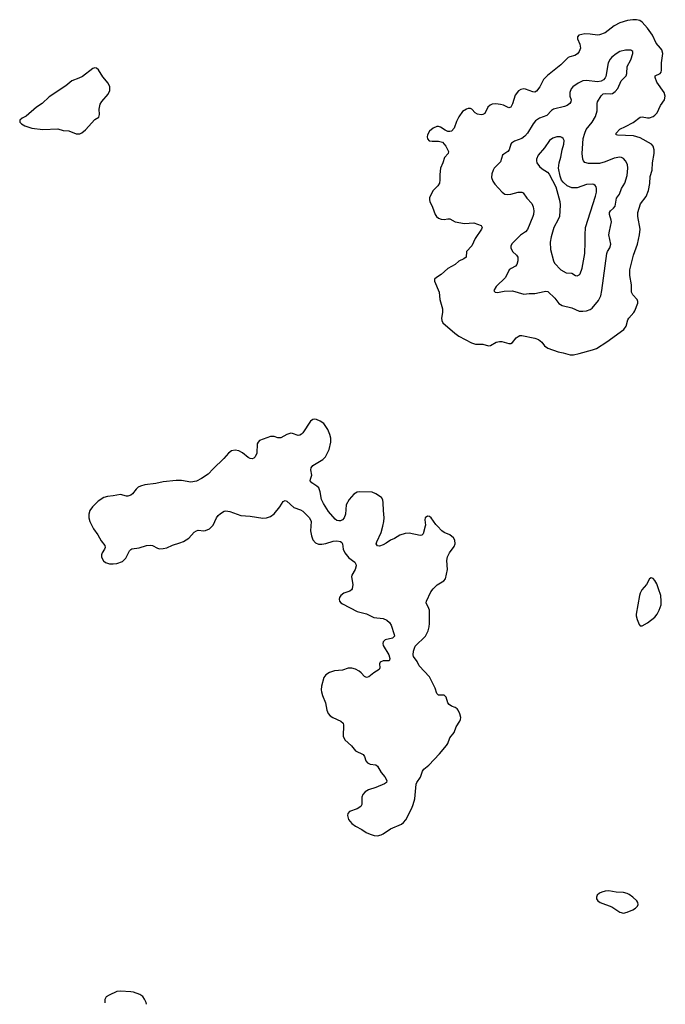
# Model space of a CAD drawing. Header units: inches. Extents: x 501419 to 657765, y 482282 to 547532.
# Tile 57 of 225: x 568799 to 575782, y 484830 to 495476. Entities that reach past the tile are written whole.
import ezdxf

# ---------------------------------------------------------------- set-up
doc = ezdxf.new("R2010")
doc.units = ezdxf.units.IN
doc.header["$MEASUREMENT"] = 0
for name, color, linetype in [('A5468', 7, 'Continuous'), ('A5469', 7, 'Continuous'), ('A5478', 7, 'Continuous'), ('A5479', 7, 'Continuous')]:
    doc.layers.add(name, color=color, linetype=linetype)

msp = doc.modelspace()

# ---------------------------------------------------------------- linework, layer by layer
at = {"layer": 'A5468', "color": 6, "elevation": 2000}
for points in [[(569581, 490000), (569596, 489970), (569645, 489905), (569681, 489841), (569718, 489790), (569723, 489770), (569717, 489750), (569689, 489710), (569682, 489690), (569682, 489670), (569689, 489650), (569707, 489627), (569728, 489608), (569770, 489593), (569810, 489591), (569850, 489595), (569910, 489618), (569945, 489655), (569985, 489735), (570000, 489747)], [(570000, 484964), (569890, 484973), (569850, 484967), (569765, 484930), (569735, 484910), (569718, 484882), (569720, 484850), (569721, 484847)]]:
    msp.add_lwpolyline(points, dxfattribs=at)
at = {"layer": 'A5469', "color": 6, "elevation": 2000}
msp.add_lwpolyline([(569610, 494955), (569590, 494950), (569478, 494862), (569437, 494843), (569363, 494817), (569299, 494761), (569117, 494643), (569042, 494570), (568982, 494530), (568870, 494434), (568824, 494410), (568801, 494390), (568799, 494370), (568817, 494350), (568855, 494330), (568930, 494305), (569050, 494288), (569210, 494296), (569270, 494279), (569330, 494274), (569410, 494241), (569450, 494243), (569470, 494253), (569510, 494286), (569610, 494396), (569656, 494424), (569662, 494450), (569658, 494510), (569670, 494563), (569688, 494592), (569757, 494670), (569774, 494710), (569773, 494750), (569754, 494790), (569699, 494859), (569650, 494936), (569630, 494952)], close=True, dxfattribs=at)
msp.add_lwpolyline([(570000, 490337), (569990, 490330), (569970, 490324), (569954, 490326), (569890, 490341), (569810, 490327), (569750, 490322), (569710, 490309), (569647, 490270), (569587, 490210), (569557, 490170), (569545, 490130), (569545, 490090), (569557, 490050), (569581, 490000)], dxfattribs=at)
at = {"layer": 'A5478', "color": 6, "elevation": 2000}
for points in [[(570000, 489747), (570010, 489754), (570090, 489767), (570170, 489790), (570210, 489794), (570235, 489790), (570290, 489762), (570310, 489756), (570350, 489757), (570390, 489767), (570450, 489796), (570530, 489819), (570570, 489835), (570630, 489870), (570686, 489934), (570710, 489951), (570730, 489956), (570790, 489950), (570810, 489952), (570850, 489973), (570880, 490000)], [(571948, 490000), (571945, 489950), (571956, 489896), (571971, 489851), (572000, 489820), (572030, 489806), (572066, 489806), (572110, 489813), (572190, 489837), (572230, 489842), (572270, 489834), (572283, 489823), (572289, 489809), (572298, 489750), (572316, 489710), (572359, 489659), (572422, 489610), (572434, 489590), (572437, 489570), (572428, 489530), (572391, 489470), (572388, 489452), (572402, 489370), (572396, 489324), (572388, 489310), (572370, 489298), (572306, 489274), (572271, 489250), (572257, 489230), (572253, 489210), (572258, 489190), (572274, 489170), (572290, 489159), (572450, 489078), (572550, 489052), (572630, 489013), (572730, 489001), (572770, 488985), (572798, 488958), (572817, 488930), (572849, 488830), (572852, 488810), (572830, 488790), (572752, 488770), (572731, 488750), (572726, 488730), (572729, 488710), (572790, 488610), (572804, 488570), (572797, 488550), (572790, 488545), (572730, 488545), (572697, 488530), (572690, 488510), (572696, 488470), (572687, 488450), (572630, 488415), (572575, 488370), (572550, 488364), (572530, 488373), (572494, 488414), (572470, 488433), (572430, 488454), (572390, 488465), (572350, 488465), (572290, 488443), (572205, 488435), (572150, 488418), (572110, 488393), (572090, 488362), (572065, 488270), (572060, 488230), (572063, 488210), (572074, 488170), (572107, 488090), (572120, 488010), (572136, 487976), (572158, 487950), (572185, 487930), (572272, 487892), (572296, 487870), (572300, 487850), (572299, 487730), (572314, 487690), (572386, 487626), (572431, 487571), (572515, 487530), (572528, 487510), (572544, 487464), (572562, 487442), (572590, 487428), (572650, 487419), (572670, 487405), (572710, 487335), (572748, 487290), (572769, 487250), (572766, 487230), (572745, 487215), (572650, 487173), (572571, 487149), (572534, 487126), (572510, 487098), (572498, 487070), (572499, 486990), (572488, 486970), (572450, 486942), (572366, 486914), (572348, 486892), (572345, 486870), (572355, 486830), (572390, 486784), (572430, 486755), (572500, 486720), (572547, 486687), (572588, 486668), (572634, 486654), (572670, 486653), (572710, 486662), (572730, 486672), (572810, 486727), (572930, 486778), (572950, 486795), (572974, 486826), (573040, 486950), (573056, 486990), (573071, 487051), (573087, 487210), (573095, 487230), (573134, 487286), (573156, 487350), (573170, 487372), (573223, 487417), (573340, 487540), (573416, 487630), (573429, 487651), (573450, 487710), (573500, 487770), (573519, 487830), (573560, 487890), (573567, 487910), (573569, 487930), (573561, 487970), (573543, 488010), (573530, 488026), (573510, 488040), (573470, 488053), (573443, 488070), (573431, 488090), (573413, 488150), (573402, 488162), (573390, 488171), (573330, 488174), (573311, 488191), (573294, 488250), (573232, 488372), (573121, 488490), (573098, 488538), (573060, 488590), (573053, 488610), (573057, 488650), (573077, 488703), (573188, 488810), (573218, 488870), (573229, 488910), (573233, 488947), (573230, 489090), (573225, 489110), (573196, 489170), (573198, 489190), (573245, 489290), (573270, 489323), (573314, 489366), (573385, 489410), (573405, 489430), (573427, 489530), (573420, 489630), (573426, 489670), (573446, 489710), (573499, 489781), (573510, 489810), (573504, 489850), (573490, 489874), (573450, 489905), (573390, 489933), (573364, 489950), (573317, 490000)], [(573185, 490000), (573164, 489916), (573150, 489901), (573130, 489899), (573010, 489925), (572970, 489922), (572910, 489902), (572854, 489866), (572810, 489850), (572764, 489816), (572730, 489798), (572690, 489784), (572668, 489788), (572656, 489810), (572661, 489830), (572709, 489930), (572727, 490000)], [(570169, 484830), (570165, 484850), (570150, 484886), (570130, 484913), (570097, 484937), (570030, 484961), (570000, 484964)]]:
    msp.add_lwpolyline(points, dxfattribs=at)
for points in [[(575630, 489441), (575610, 489430), (575580, 489370), (575528, 489312), (575510, 489277), (575502, 489250), (575467, 489050), (575468, 489030), (575478, 488990), (575498, 488938), (575510, 488922), (575530, 488922), (575590, 488954), (575670, 489016), (575693, 489047), (575717, 489090), (575736, 489150), (575738, 489190), (575732, 489250), (575710, 489321), (575690, 489375), (575670, 489412), (575650, 489433)], [(575170, 486056), (575130, 486052), (575097, 486043), (575070, 486030), (575046, 486010), (575037, 485990), (575039, 485970), (575052, 485950), (575079, 485930), (575205, 485885), (575290, 485825), (575330, 485817), (575370, 485825), (575430, 485850), (575461, 485870), (575480, 485890), (575488, 485910), (575484, 485930), (575473, 485950), (575430, 485990), (575390, 486018), (575370, 486028), (575330, 486039), (575250, 486041)]]:
    msp.add_lwpolyline(points, close=True, dxfattribs=at)
at = {"layer": 'A5479', "color": 6}
for points, elevation in [([(575430, 495476), (575373, 495467), (575290, 495442), (575229, 495411), (575130, 495335), (575072, 495312), (575049, 495309), (574970, 495320), (574910, 495322), (574847, 495310), (574832, 495290), (574831, 495270), (574858, 495210), (574865, 495170), (574850, 495132), (574832, 495108), (574804, 495090), (574750, 495076), (574730, 495066), (574651, 494990), (574506, 494874), (574465, 494830), (574425, 494750), (574390, 494702), (574370, 494694), (574350, 494695), (574270, 494726), (574250, 494729), (574218, 494722), (574193, 494707), (574159, 494661), (574130, 494567), (574110, 494531), (574090, 494525), (574031, 494551), (573999, 494559), (573950, 494565), (573910, 494563), (573887, 494553), (573864, 494530), (573830, 494463), (573810, 494451), (573791, 494449), (573750, 494454), (573726, 494470), (573690, 494510), (573675, 494515), (573650, 494516), (573630, 494510), (573590, 494482), (573550, 494426), (573523, 494377), (573498, 494302), (573470, 494271), (573450, 494266), (573430, 494269), (573402, 494282), (573350, 494316), (573330, 494322), (573310, 494320), (573270, 494304), (573231, 494270), (573209, 494230), (573205, 494210), (573208, 494188), (573227, 494167), (573262, 494162), (573330, 494163), (573371, 494151), (573407, 494110), (573437, 494050), (573435, 494030), (573394, 493986), (573377, 493930), (573351, 493870), (573343, 493803), (573345, 493745), (573338, 493710), (573320, 493680), (573272, 493628), (573240, 493570), (573233, 493550), (573231, 493530), (573235, 493510), (573263, 493450), (573291, 493370), (573307, 493350), (573330, 493331), (573358, 493318), (573390, 493316), (573430, 493324), (573450, 493323), (573510, 493290), (573610, 493272), (573710, 493279), (573790, 493250), (573801, 493230), (573794, 493210), (573727, 493110), (573688, 493032), (573633, 492970), (573627, 492910), (573604, 492890), (573550, 492865), (573510, 492828), (573430, 492785), (573357, 492723), (573307, 492690), (573286, 492670), (573285, 492650), (573335, 492530), (573341, 492490), (573342, 492450), (573371, 492350), (573373, 492310), (573362, 492250), (573365, 492225), (573377, 492197), (573506, 492086), (573550, 492055), (573684, 491984), (573730, 491968), (573810, 491969), (573870, 491951), (573890, 491955), (573951, 491989), (573990, 491998), (574015, 491995), (574090, 491975), (574110, 491975), (574130, 491987), (574170, 492035), (574190, 492052), (574210, 492061), (574230, 492063), (574370, 492034), (574410, 492020), (574447, 491990), (574477, 491950), (574510, 491926), (574624, 491884), (574676, 491876), (574753, 491853), (574790, 491854), (574850, 491867), (574995, 491905), (575039, 491921), (575150, 491992), (575332, 492128), (575357, 492163), (575377, 492230), (575388, 492250), (575442, 492310), (575453, 492330), (575485, 492410), (575485, 492430), (575478, 492450), (575430, 492502), (575416, 492530), (575418, 492610), (575400, 492710), (575400, 492770), (575438, 492930), (575481, 493050), (575504, 493150), (575509, 493210), (575485, 493350), (575485, 493390), (575514, 493486), (575576, 493564), (575602, 493630), (575615, 493705), (575620, 493780), (575639, 493850), (575642, 493930), (575663, 494030), (575663, 494070), (575650, 494110), (575632, 494132), (575510, 494200), (575439, 494219), (575266, 494226), (575252, 494232), (575250, 494250), (575290, 494292), (575350, 494320), (575434, 494366), (575510, 494424), (575530, 494426), (575590, 494415), (575610, 494417), (575650, 494429), (575670, 494443), (575693, 494470), (575731, 494550), (575775, 494610), (575782, 494650), (575768, 494690), (575690, 494800), (575671, 494850), (575672, 494870), (575725, 494895), (575737, 494910), (575741, 494930), (575742, 495010), (575754, 495110), (575743, 495150), (575731, 495170), (575683, 495223), (575642, 495310), (575590, 495385), (575530, 495450), (575506, 495466), (575470, 495476)], 2000), ([(575350, 495148), (575290, 495131), (575250, 495109), (575203, 495070), (575187, 495050), (575165, 495010), (575137, 494863), (575132, 494848), (575113, 494827), (575087, 494813), (575050, 494806), (574930, 494820), (574890, 494815), (574838, 494790), (574781, 494750), (574765, 494730), (574750, 494690), (574751, 494650), (574763, 494610), (574761, 494590), (574749, 494570), (574719, 494550), (574690, 494538), (574571, 494509), (574550, 494493), (574500, 494440), (574420, 494410), (574379, 494381), (574351, 494349), (574293, 494250), (574264, 494216), (574230, 494191), (574150, 494164), (574118, 494142), (574110, 494130), (574092, 494068), (574077, 494050), (574036, 494024), (574021, 494010), (574000, 493940), (573930, 493870), (573919, 493850), (573906, 493810), (573903, 493770), (573915, 493730), (573938, 493698), (574019, 493610), (574048, 493590), (574070, 493585), (574110, 493590), (574190, 493612), (574230, 493610), (574243, 493603), (574285, 493545), (574337, 493490), (574352, 493452), (574359, 493410), (574356, 493370), (574350, 493350), (574292, 493208), (574270, 493184), (574214, 493146), (574124, 493056), (574111, 493030), (574111, 493009), (574128, 492970), (574172, 492930), (574188, 492910), (574188, 492870), (574177, 492830), (574160, 492810), (574114, 492786), (574093, 492770), (574053, 492687), (573951, 492590), (573926, 492550), (573930, 492541), (573942, 492530), (573968, 492528), (574039, 492541), (574130, 492543), (574250, 492509), (574310, 492516), (574370, 492515), (574470, 492537), (574490, 492540), (574510, 492537), (574587, 492467), (574629, 492409), (574665, 492385), (574770, 492362), (574850, 492326), (574890, 492324), (574930, 492330), (574970, 492343), (574990, 492357), (575060, 492440), (575084, 492490), (575096, 492550), (575149, 492950), (575156, 492970), (575182, 493010), (575192, 493050), (575172, 493150), (575177, 493190), (575200, 493290), (575198, 493310), (575177, 493370), (575177, 493390), (575190, 493410), (575222, 493438), (575239, 493461), (575255, 493545), (575285, 493590), (575308, 493650), (575344, 493710), (575370, 493790), (575378, 493870), (575372, 493912), (575352, 493952), (575330, 493975), (575310, 493986), (575290, 493990), (575230, 493978), (575130, 493939), (575070, 493923), (574950, 493921), (574911, 493931), (574896, 493950), (574889, 493969), (574881, 494030), (574895, 494190), (574911, 494250), (574927, 494290), (574992, 494370), (575027, 494430), (575045, 494490), (575045, 494570), (575050, 494589), (575087, 494653), (575110, 494675), (575130, 494679), (575190, 494674), (575210, 494679), (575241, 494699), (575270, 494734), (575304, 494816), (575359, 494870), (575365, 494895), (575370, 494970), (575410, 495043), (575432, 495110), (575432, 495132), (575408, 495148)], 2100), ([(574650, 494210), (574610, 494208), (574565, 494195), (574530, 494170), (574475, 494090), (574408, 494010), (574390, 493970), (574388, 493950), (574392, 493930), (574421, 493890), (574450, 493864), (574507, 493827), (574526, 493806), (574597, 493670), (574640, 493510), (574644, 493470), (574636, 493350), (574623, 493317), (574576, 493230), (574547, 493130), (574535, 493070), (574539, 492990), (574572, 492870), (574584, 492844), (574652, 492770), (574710, 492741), (574770, 492736), (574810, 492711), (574830, 492706), (574850, 492716), (574860, 492730), (574882, 492790), (574912, 492950), (574916, 493070), (574914, 493150), (574920, 493230), (575028, 493568), (575037, 493610), (575039, 493650), (575035, 493670), (575025, 493685), (575010, 493694), (574990, 493698), (574930, 493693), (574830, 493659), (574770, 493660), (574721, 493681), (574678, 493718), (574661, 493741), (574644, 493784), (574626, 493870), (574634, 493930), (574652, 493990), (574666, 494070), (574684, 494130), (574687, 494170), (574679, 494190), (574664, 494204)], 2200)]:
    msp.add_lwpolyline(points, close=True, dxfattribs=dict(at, elevation=elevation))
at = {"layer": 'A5479', "color": 6, "elevation": 2000}
for points in [[(572727, 490000), (572739, 490050), (572742, 490090), (572733, 490170), (572732, 490252), (572726, 490286), (572711, 490311), (572651, 490351), (572610, 490366), (572470, 490372), (572450, 490366), (572414, 490346), (572362, 490290), (572330, 490231), (572322, 490130), (572310, 490089), (572291, 490069), (572270, 490059), (572250, 490058), (572230, 490063), (572210, 490077), (572140, 490160), (572084, 490244), (572064, 490290), (572048, 490370), (572033, 490413), (572014, 490434), (571958, 490470), (571940, 490490), (571943, 490510), (571960, 490550), (571949, 490610), (571952, 490630), (571970, 490655), (572078, 490722), (572108, 490750), (572147, 490830), (572165, 490910), (572163, 490950), (572155, 490990), (572130, 491047), (572104, 491090), (572087, 491110), (572050, 491136), (572010, 491153), (571990, 491156), (571968, 491152), (571944, 491136), (571860, 491010), (571846, 490994), (571830, 490985), (571810, 490982), (571750, 491002), (571730, 491004), (571690, 490993), (571624, 490956), (571590, 490955), (571550, 490969), (571510, 490971), (571394, 490926), (571377, 490910), (571369, 490891), (571364, 490790), (571344, 490750), (571330, 490735), (571313, 490727), (571290, 490730), (571270, 490742), (571210, 490794), (571170, 490816), (571130, 490823), (571090, 490813), (571057, 490790), (571008, 490730), (570890, 490621), (570836, 490564), (570766, 490514), (570712, 490488), (570650, 490477), (570550, 490493), (570490, 490495), (570350, 490481), (570270, 490462), (570152, 490448), (570106, 490434), (570080, 490420), (570059, 490401), (570019, 490350), (570000, 490337)], [(570880, 490000), (570890, 490010), (570929, 490090), (570946, 490114), (570970, 490136), (571010, 490161), (571030, 490165), (571070, 490160), (571190, 490114), (571290, 490108), (571430, 490088), (571470, 490090), (571510, 490105), (571550, 490135), (571612, 490210), (571650, 490265), (571670, 490279), (571690, 490272), (571763, 490203), (571836, 490176), (571862, 490162), (571933, 490090), (571950, 490050), (571948, 490000)], [(573317, 490000), (573299, 490019), (573250, 490090), (573230, 490104), (573210, 490108), (573185, 490090), (573182, 490070), (573187, 490010), (573185, 490000)]]:
    msp.add_lwpolyline(points, dxfattribs=at)

doc.saveas('drawing.dxf')
